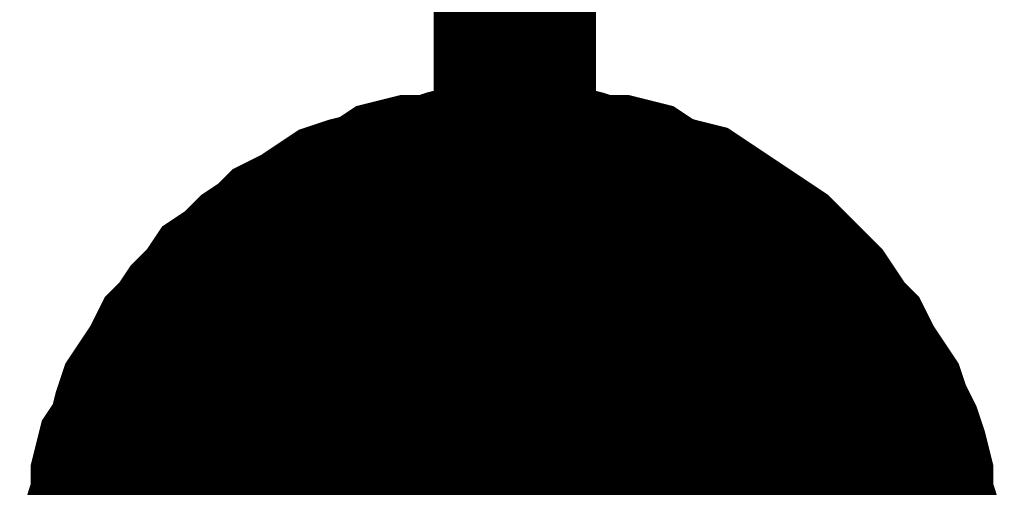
# Model space of a CAD drawing. Extents: x 0 to 17, y 0 to 11.
# Tile 36 of 49: x 5.7644 to 5.836, y 8.8064 to 8.8404. Entities that reach past the tile are written whole.
import ezdxf

# ---------------------------------------------------------------- set-up
doc = ezdxf.new("R2010")
doc.units = 0
doc.layers.add('SHEET', color=255, linetype='CONTINUOUS')

msp = doc.modelspace()

# ---------------------------------------------------------------- linework, layer by layer
at = {"layer": 'SHEET'}
for points, const_width in [([(5.800387, 9.049971), (5.800387, 8.799683)], 0.0118), ([(5.77029, 8.799683), (5.77029, 8.801267), (5.77029, 8.802851), (5.770686, 8.804435), (5.771082, 8.805624), (5.771082, 8.807208), (5.771478, 8.808792), (5.77227, 8.80998), (5.772666, 8.811564), (5.773062, 8.812752), (5.773854, 8.81394), (5.774646, 8.815128), (5.775438, 8.816712), (5.77623, 8.817504), (5.777022, 8.818692), (5.77821, 8.81988), (5.779002, 8.821069), (5.78019, 8.821861), (5.781378, 8.823049), (5.782566, 8.823841), (5.783358, 8.824633), (5.784942, 8.825425), (5.78613, 8.826217), (5.787318, 8.827009), (5.788506, 8.827405), (5.79009, 8.827801), (5.791278, 8.828593), (5.792862, 8.828989), (5.794447, 8.828989), (5.795635, 8.829385), (5.797219, 8.829781), (5.798803, 8.829781), (5.800387, 8.829781)], 0.0118), ([(5.77029, 8.799683), (5.77029, 8.801267), (5.77029, 8.802851), (5.770686, 8.804435), (5.771082, 8.805624), (5.771082, 8.807208), (5.771478, 8.808792), (5.77227, 8.80998), (5.772666, 8.811564), (5.773062, 8.812752), (5.773854, 8.81394), (5.774646, 8.815128), (5.775438, 8.816712), (5.77623, 8.817504), (5.777022, 8.818692), (5.77821, 8.81988), (5.779002, 8.821069), (5.78019, 8.821861), (5.781378, 8.823049), (5.782566, 8.823841), (5.783358, 8.824633), (5.784942, 8.825425), (5.78613, 8.826217), (5.787318, 8.827009), (5.788506, 8.827405), (5.79009, 8.827801), (5.791278, 8.828593), (5.792862, 8.828989), (5.794447, 8.828989), (5.795635, 8.829385), (5.797219, 8.829781), (5.798803, 8.829781), (5.800387, 8.829781)], 0.0118), ([(5.77029, 8.799683), (5.77029, 8.801267), (5.77029, 8.802851), (5.770686, 8.804435), (5.771082, 8.805624), (5.771082, 8.807208), (5.771478, 8.808792), (5.77227, 8.80998), (5.772666, 8.811564), (5.773062, 8.812752), (5.773854, 8.81394), (5.774646, 8.815128), (5.775438, 8.816712), (5.77623, 8.817504), (5.777022, 8.818692), (5.77821, 8.81988), (5.779002, 8.821069), (5.78019, 8.821861), (5.781378, 8.823049), (5.782566, 8.823841), (5.783358, 8.824633), (5.784942, 8.825425), (5.78613, 8.826217), (5.787318, 8.827009), (5.788506, 8.827405), (5.79009, 8.827801), (5.791278, 8.828593), (5.792862, 8.828989), (5.794447, 8.828989), (5.795635, 8.829385), (5.797219, 8.829781), (5.798803, 8.829781), (5.800387, 8.829781)], 0.0118), ([(5.77029, 8.799683), (5.77029, 8.801267), (5.77029, 8.802851), (5.770686, 8.804435), (5.771082, 8.805624), (5.771082, 8.807208), (5.771478, 8.808792), (5.77227, 8.80998), (5.772666, 8.811564), (5.773062, 8.812752), (5.773854, 8.81394), (5.774646, 8.815128), (5.775438, 8.816712), (5.77623, 8.817504), (5.777022, 8.818692), (5.77821, 8.81988), (5.779002, 8.821069), (5.78019, 8.821861), (5.781378, 8.823049), (5.782566, 8.823841), (5.783358, 8.824633), (5.784942, 8.825425), (5.78613, 8.826217), (5.787318, 8.827009), (5.788506, 8.827405), (5.79009, 8.827801), (5.791278, 8.828593), (5.792862, 8.828989), (5.794447, 8.828989), (5.795635, 8.829385), (5.797219, 8.829781), (5.798803, 8.829781), (5.800387, 8.829781)], 0.0118), ([(5.77029, 8.799683), (5.77029, 8.801267), (5.77029, 8.802851), (5.770686, 8.804435), (5.771082, 8.805624), (5.771082, 8.807208), (5.771478, 8.808792), (5.77227, 8.80998), (5.772666, 8.811564), (5.773062, 8.812752), (5.773854, 8.81394), (5.774646, 8.815128), (5.775438, 8.816712), (5.77623, 8.817504), (5.777022, 8.818692), (5.77821, 8.81988), (5.779002, 8.821069), (5.78019, 8.821861), (5.781378, 8.823049), (5.782566, 8.823841), (5.783358, 8.824633), (5.784942, 8.825425), (5.78613, 8.826217), (5.787318, 8.827009), (5.788506, 8.827405), (5.79009, 8.827801), (5.791278, 8.828593), (5.792862, 8.828989), (5.794447, 8.828989), (5.795635, 8.829385), (5.797219, 8.829781), (5.798803, 8.829781), (5.800387, 8.829781)], 0.0118), ([(5.77029, 8.799683), (5.77029, 8.801267), (5.77029, 8.802851), (5.770686, 8.804435), (5.771082, 8.805624), (5.771082, 8.807208), (5.771478, 8.808792), (5.77227, 8.80998), (5.772666, 8.811564), (5.773062, 8.812752), (5.773854, 8.81394), (5.774646, 8.815128), (5.775438, 8.816712), (5.77623, 8.817504), (5.777022, 8.818692), (5.77821, 8.81988), (5.779002, 8.821069), (5.78019, 8.821861), (5.781378, 8.823049), (5.782566, 8.823841), (5.783358, 8.824633), (5.784942, 8.825425), (5.78613, 8.826217), (5.787318, 8.827009), (5.788506, 8.827405), (5.79009, 8.827801), (5.791278, 8.828593), (5.792862, 8.828989), (5.794447, 8.828989), (5.795635, 8.829385), (5.797219, 8.829781), (5.798803, 8.829781), (5.800387, 8.829781)], 0.0118), ([(5.77029, 8.799683), (5.77029, 8.801267), (5.77029, 8.802851), (5.770686, 8.804435), (5.771082, 8.805624), (5.771082, 8.807208), (5.771478, 8.808792), (5.77227, 8.80998), (5.772666, 8.811564), (5.773062, 8.812752), (5.773854, 8.81394), (5.774646, 8.815128), (5.775438, 8.816712), (5.77623, 8.817504), (5.777022, 8.818692), (5.77821, 8.81988), (5.779002, 8.821069), (5.78019, 8.821861), (5.781378, 8.823049), (5.782566, 8.823841), (5.783358, 8.824633), (5.784942, 8.825425), (5.78613, 8.826217), (5.787318, 8.827009), (5.788506, 8.827405), (5.79009, 8.827801), (5.791278, 8.828593), (5.792862, 8.828989), (5.794447, 8.828989), (5.795635, 8.829385), (5.797219, 8.829781), (5.798803, 8.829781), (5.800387, 8.829781)], 0.0118), ([(5.77029, 8.799683), (5.77029, 8.801267), (5.77029, 8.802851), (5.770686, 8.804435), (5.771082, 8.805624), (5.771082, 8.807208), (5.771478, 8.808792), (5.77227, 8.80998), (5.772666, 8.811564), (5.773062, 8.812752), (5.773854, 8.81394), (5.774646, 8.815128), (5.775438, 8.816712), (5.77623, 8.817504), (5.777022, 8.818692), (5.77821, 8.81988), (5.779002, 8.821069), (5.78019, 8.821861), (5.781378, 8.823049), (5.782566, 8.823841), (5.783358, 8.824633), (5.784942, 8.825425), (5.78613, 8.826217), (5.787318, 8.827009), (5.788506, 8.827405), (5.79009, 8.827801), (5.791278, 8.828593), (5.792862, 8.828989), (5.794447, 8.828989), (5.795635, 8.829385), (5.797219, 8.829781), (5.798803, 8.829781), (5.800387, 8.829781)], 0.0118), ([(5.77029, 8.799683), (5.77029, 8.801267), (5.77029, 8.802851), (5.770686, 8.804435), (5.771082, 8.805624), (5.771082, 8.807208), (5.771478, 8.808792), (5.77227, 8.80998), (5.772666, 8.811564), (5.773062, 8.812752), (5.773854, 8.81394), (5.774646, 8.815128), (5.775438, 8.816712), (5.77623, 8.817504), (5.777022, 8.818692), (5.77821, 8.81988), (5.779002, 8.821069), (5.78019, 8.821861), (5.781378, 8.823049), (5.782566, 8.823841), (5.783358, 8.824633), (5.784942, 8.825425), (5.78613, 8.826217), (5.787318, 8.827009), (5.788506, 8.827405), (5.79009, 8.827801), (5.791278, 8.828593), (5.792862, 8.828989), (5.794447, 8.828989), (5.795635, 8.829385), (5.797219, 8.829781), (5.798803, 8.829781), (5.800387, 8.829781)], 0.0118), ([(5.77029, 8.799683), (5.77029, 8.801267), (5.77029, 8.802851), (5.770686, 8.804435), (5.771082, 8.805624), (5.771082, 8.807208), (5.771478, 8.808792), (5.77227, 8.80998), (5.772666, 8.811564), (5.773062, 8.812752), (5.773854, 8.81394), (5.774646, 8.815128), (5.775438, 8.816712), (5.77623, 8.817504), (5.777022, 8.818692), (5.77821, 8.81988), (5.779002, 8.821069), (5.78019, 8.821861), (5.781378, 8.823049), (5.782566, 8.823841), (5.783358, 8.824633), (5.784942, 8.825425), (5.78613, 8.826217), (5.787318, 8.827009), (5.788506, 8.827405), (5.79009, 8.827801), (5.791278, 8.828593), (5.792862, 8.828989), (5.794447, 8.828989), (5.795635, 8.829385), (5.797219, 8.829781), (5.798803, 8.829781), (5.800387, 8.829781)], 0.0118), ([(5.800387, 8.829781), (5.800387, 8.829781)], 0.0118), ([(5.800387, 8.829781), (5.801971, 8.829781), (5.803555, 8.829781), (5.805139, 8.829385), (5.806327, 8.828989), (5.807911, 8.828989), (5.809495, 8.828593), (5.810683, 8.827801), (5.811871, 8.827405), (5.813455, 8.827009), (5.814643, 8.826217), (5.815831, 8.825425), (5.817019, 8.824633), (5.818207, 8.823841), (5.819395, 8.823049), (5.820583, 8.821861), (5.821375, 8.821069), (5.822563, 8.81988), (5.823355, 8.818692), (5.824147, 8.817504), (5.824939, 8.816712), (5.825731, 8.815128), (5.826523, 8.81394), (5.827316, 8.812752), (5.827712, 8.811564), (5.828504, 8.80998), (5.8289, 8.808792), (5.829296, 8.807208), (5.829296, 8.805624), (5.829692, 8.804435), (5.830088, 8.802851), (5.830088, 8.801267), (5.830088, 8.799683)], 0.0118), ([(5.800387, 8.829781), (5.800387, 8.829781)], 0.0118), ([(5.800387, 8.829781), (5.801971, 8.829781), (5.803555, 8.829781), (5.805139, 8.829385), (5.806327, 8.828989), (5.807911, 8.828989), (5.809495, 8.828593), (5.810683, 8.827801), (5.811871, 8.827405), (5.813455, 8.827009), (5.814643, 8.826217), (5.815831, 8.825425), (5.817019, 8.824633), (5.818207, 8.823841), (5.819395, 8.823049), (5.820583, 8.821861), (5.821375, 8.821069), (5.822563, 8.81988), (5.823355, 8.818692), (5.824147, 8.817504), (5.824939, 8.816712), (5.825731, 8.815128), (5.826523, 8.81394), (5.827316, 8.812752), (5.827712, 8.811564), (5.828504, 8.80998), (5.8289, 8.808792), (5.829296, 8.807208), (5.829296, 8.805624), (5.829692, 8.804435), (5.830088, 8.802851), (5.830088, 8.801267), (5.830088, 8.799683)], 0.0118), ([(5.800387, 8.829781), (5.800387, 8.829781)], 0.0118), ([(5.800387, 8.829781), (5.801971, 8.829781), (5.803555, 8.829781), (5.805139, 8.829385), (5.806327, 8.828989), (5.807911, 8.828989), (5.809495, 8.828593), (5.810683, 8.827801), (5.811871, 8.827405), (5.813455, 8.827009), (5.814643, 8.826217), (5.815831, 8.825425), (5.817019, 8.824633), (5.818207, 8.823841), (5.819395, 8.823049), (5.820583, 8.821861), (5.821375, 8.821069), (5.822563, 8.81988), (5.823355, 8.818692), (5.824147, 8.817504), (5.824939, 8.816712), (5.825731, 8.815128), (5.826523, 8.81394), (5.827316, 8.812752), (5.827712, 8.811564), (5.828504, 8.80998), (5.8289, 8.808792), (5.829296, 8.807208), (5.829296, 8.805624), (5.829692, 8.804435), (5.830088, 8.802851), (5.830088, 8.801267), (5.830088, 8.799683)], 0.0118), ([(5.800387, 8.829781), (5.800387, 8.829781)], 0.0118), ([(5.800387, 8.829781), (5.801971, 8.829781), (5.803555, 8.829781), (5.805139, 8.829385), (5.806327, 8.828989), (5.807911, 8.828989), (5.809495, 8.828593), (5.810683, 8.827801), (5.811871, 8.827405), (5.813455, 8.827009), (5.814643, 8.826217), (5.815831, 8.825425), (5.817019, 8.824633), (5.818207, 8.823841), (5.819395, 8.823049), (5.820583, 8.821861), (5.821375, 8.821069), (5.822563, 8.81988), (5.823355, 8.818692), (5.824147, 8.817504), (5.824939, 8.816712), (5.825731, 8.815128), (5.826523, 8.81394), (5.827316, 8.812752), (5.827712, 8.811564), (5.828504, 8.80998), (5.8289, 8.808792), (5.829296, 8.807208), (5.829296, 8.805624), (5.829692, 8.804435), (5.830088, 8.802851), (5.830088, 8.801267), (5.830088, 8.799683)], 0.0118), ([(5.800387, 8.829781), (5.800387, 8.829781)], 0.0118), ([(5.800387, 8.829781), (5.801971, 8.829781), (5.803555, 8.829781), (5.805139, 8.829385), (5.806327, 8.828989), (5.807911, 8.828989), (5.809495, 8.828593), (5.810683, 8.827801), (5.811871, 8.827405), (5.813455, 8.827009), (5.814643, 8.826217), (5.815831, 8.825425), (5.817019, 8.824633), (5.818207, 8.823841), (5.819395, 8.823049), (5.820583, 8.821861), (5.821375, 8.821069), (5.822563, 8.81988), (5.823355, 8.818692), (5.824147, 8.817504), (5.824939, 8.816712), (5.825731, 8.815128), (5.826523, 8.81394), (5.827316, 8.812752), (5.827712, 8.811564), (5.828504, 8.80998), (5.8289, 8.808792), (5.829296, 8.807208), (5.829296, 8.805624), (5.829692, 8.804435), (5.830088, 8.802851), (5.830088, 8.801267), (5.830088, 8.799683)], 0.0118), ([(5.800387, 8.829781), (5.800387, 8.829781)], 0.0118), ([(5.800387, 8.829781), (5.801971, 8.829781), (5.803555, 8.829781), (5.805139, 8.829385), (5.806327, 8.828989), (5.807911, 8.828989), (5.809495, 8.828593), (5.810683, 8.827801), (5.811871, 8.827405), (5.813455, 8.827009), (5.814643, 8.826217), (5.815831, 8.825425), (5.817019, 8.824633), (5.818207, 8.823841), (5.819395, 8.823049), (5.820583, 8.821861), (5.821375, 8.821069), (5.822563, 8.81988), (5.823355, 8.818692), (5.824147, 8.817504), (5.824939, 8.816712), (5.825731, 8.815128), (5.826523, 8.81394), (5.827316, 8.812752), (5.827712, 8.811564), (5.828504, 8.80998), (5.8289, 8.808792), (5.829296, 8.807208), (5.829296, 8.805624), (5.829692, 8.804435), (5.830088, 8.802851), (5.830088, 8.801267), (5.830088, 8.799683)], 0.0118), ([(5.800387, 8.829781), (5.800387, 8.829781)], 0.0118), ([(5.800387, 8.829781), (5.801971, 8.829781), (5.803555, 8.829781), (5.805139, 8.829385), (5.806327, 8.828989), (5.807911, 8.828989), (5.809495, 8.828593), (5.810683, 8.827801), (5.811871, 8.827405), (5.813455, 8.827009), (5.814643, 8.826217), (5.815831, 8.825425), (5.817019, 8.824633), (5.818207, 8.823841), (5.819395, 8.823049), (5.820583, 8.821861), (5.821375, 8.821069), (5.822563, 8.81988), (5.823355, 8.818692), (5.824147, 8.817504), (5.824939, 8.816712), (5.825731, 8.815128), (5.826523, 8.81394), (5.827316, 8.812752), (5.827712, 8.811564), (5.828504, 8.80998), (5.8289, 8.808792), (5.829296, 8.807208), (5.829296, 8.805624), (5.829692, 8.804435), (5.830088, 8.802851), (5.830088, 8.801267), (5.830088, 8.799683)], 0.0118), ([(5.800387, 8.829781), (5.800387, 8.829781)], 0.0118), ([(5.800387, 8.829781), (5.801971, 8.829781), (5.803555, 8.829781), (5.805139, 8.829385), (5.806327, 8.828989), (5.807911, 8.828989), (5.809495, 8.828593), (5.810683, 8.827801), (5.811871, 8.827405), (5.813455, 8.827009), (5.814643, 8.826217), (5.815831, 8.825425), (5.817019, 8.824633), (5.818207, 8.823841), (5.819395, 8.823049), (5.820583, 8.821861), (5.821375, 8.821069), (5.822563, 8.81988), (5.823355, 8.818692), (5.824147, 8.817504), (5.824939, 8.816712), (5.825731, 8.815128), (5.826523, 8.81394), (5.827316, 8.812752), (5.827712, 8.811564), (5.828504, 8.80998), (5.8289, 8.808792), (5.829296, 8.807208), (5.829296, 8.805624), (5.829692, 8.804435), (5.830088, 8.802851), (5.830088, 8.801267), (5.830088, 8.799683)], 0.0118), ([(5.800387, 8.829781), (5.800387, 8.829781)], 0.0118), ([(5.800387, 8.829781), (5.801971, 8.829781), (5.803555, 8.829781), (5.805139, 8.829385), (5.806327, 8.828989), (5.807911, 8.828989), (5.809495, 8.828593), (5.810683, 8.827801), (5.811871, 8.827405), (5.813455, 8.827009), (5.814643, 8.826217), (5.815831, 8.825425), (5.817019, 8.824633), (5.818207, 8.823841), (5.819395, 8.823049), (5.820583, 8.821861), (5.821375, 8.821069), (5.822563, 8.81988), (5.823355, 8.818692), (5.824147, 8.817504), (5.824939, 8.816712), (5.825731, 8.815128), (5.826523, 8.81394), (5.827316, 8.812752), (5.827712, 8.811564), (5.828504, 8.80998), (5.8289, 8.808792), (5.829296, 8.807208), (5.829296, 8.805624), (5.829692, 8.804435), (5.830088, 8.802851), (5.830088, 8.801267), (5.830088, 8.799683)], 0.0118), ([(5.800387, 8.829781), (5.800387, 8.829781)], 0.0118), ([(5.800387, 8.829781), (5.801971, 8.829781), (5.803555, 8.829781), (5.805139, 8.829385), (5.806327, 8.828989), (5.807911, 8.828989), (5.809495, 8.828593), (5.810683, 8.827801), (5.811871, 8.827405), (5.813455, 8.827009), (5.814643, 8.826217), (5.815831, 8.825425), (5.817019, 8.824633), (5.818207, 8.823841), (5.819395, 8.823049), (5.820583, 8.821861), (5.821375, 8.821069), (5.822563, 8.81988), (5.823355, 8.818692), (5.824147, 8.817504), (5.824939, 8.816712), (5.825731, 8.815128), (5.826523, 8.81394), (5.827316, 8.812752), (5.827712, 8.811564), (5.828504, 8.80998), (5.8289, 8.808792), (5.829296, 8.807208), (5.829296, 8.805624), (5.829692, 8.804435), (5.830088, 8.802851), (5.830088, 8.801267), (5.830088, 8.799683)], 0.0118), ([(5.77029, 8.802851), (5.770686, 8.804435), (5.771082, 8.805624), (5.771082, 8.807208), (5.771478, 8.808792), (5.77227, 8.80998), (5.772666, 8.811564), (5.773062, 8.812752), (5.773854, 8.81394), (5.774646, 8.815128), (5.775438, 8.816712), (5.77623, 8.817504), (5.777022, 8.818692), (5.77821, 8.81988), (5.779002, 8.821069), (5.78019, 8.821861), (5.781378, 8.823049), (5.782566, 8.823841), (5.783358, 8.824633), (5.784942, 8.825425), (5.78613, 8.826217), (5.787318, 8.827009), (5.788506, 8.827405), (5.79009, 8.827801), (5.791278, 8.828593), (5.792862, 8.828989), (5.794447, 8.828989), (5.795635, 8.829385), (5.797219, 8.829781), (5.798803, 8.829781), (5.800387, 8.829781)], 0.0039), ([(5.77029, 8.802851), (5.770686, 8.804435), (5.771082, 8.805624), (5.771082, 8.807208), (5.771478, 8.808792), (5.77227, 8.80998), (5.772666, 8.811564), (5.773062, 8.812752), (5.773854, 8.81394), (5.774646, 8.815128), (5.775438, 8.816712), (5.77623, 8.817504), (5.777022, 8.818692), (5.77821, 8.81988), (5.779002, 8.821069), (5.78019, 8.821861), (5.781378, 8.823049), (5.782566, 8.823841), (5.783358, 8.824633), (5.784942, 8.825425), (5.78613, 8.826217), (5.787318, 8.827009), (5.788506, 8.827405), (5.79009, 8.827801), (5.791278, 8.828593), (5.792862, 8.828989), (5.794447, 8.828989), (5.795635, 8.829385), (5.797219, 8.829781), (5.798803, 8.829781), (5.800387, 8.829781)], 0.0039), ([(5.77029, 8.802851), (5.770686, 8.804435), (5.771082, 8.805624), (5.771082, 8.807208), (5.771478, 8.808792), (5.77227, 8.80998), (5.772666, 8.811564), (5.773062, 8.812752), (5.773854, 8.81394), (5.774646, 8.815128), (5.775438, 8.816712), (5.77623, 8.817504), (5.777022, 8.818692), (5.77821, 8.81988), (5.779002, 8.821069), (5.78019, 8.821861), (5.781378, 8.823049), (5.782566, 8.823841), (5.783358, 8.824633), (5.784942, 8.825425), (5.78613, 8.826217), (5.787318, 8.827009), (5.788506, 8.827405), (5.79009, 8.827801), (5.791278, 8.828593), (5.792862, 8.828989), (5.794447, 8.828989), (5.795635, 8.829385), (5.797219, 8.829781), (5.798803, 8.829781), (5.800387, 8.829781)], 0.0039), ([(5.77029, 8.802851), (5.770686, 8.804435), (5.771082, 8.805624), (5.771082, 8.807208), (5.771478, 8.808792), (5.77227, 8.80998), (5.772666, 8.811564), (5.773062, 8.812752), (5.773854, 8.81394), (5.774646, 8.815128), (5.775438, 8.816712), (5.77623, 8.817504), (5.777022, 8.818692), (5.77821, 8.81988), (5.779002, 8.821069), (5.78019, 8.821861), (5.781378, 8.823049), (5.782566, 8.823841), (5.783358, 8.824633), (5.784942, 8.825425), (5.78613, 8.826217), (5.787318, 8.827009), (5.788506, 8.827405), (5.79009, 8.827801), (5.791278, 8.828593), (5.792862, 8.828989), (5.794447, 8.828989), (5.795635, 8.829385), (5.797219, 8.829781), (5.798803, 8.829781), (5.800387, 8.829781)], 0.0039), ([(5.77029, 8.802851), (5.770686, 8.804435), (5.771082, 8.805624), (5.771082, 8.807208), (5.771478, 8.808792), (5.77227, 8.80998), (5.772666, 8.811564), (5.773062, 8.812752), (5.773854, 8.81394), (5.774646, 8.815128), (5.775438, 8.816712), (5.77623, 8.817504), (5.777022, 8.818692), (5.77821, 8.81988), (5.779002, 8.821069), (5.78019, 8.821861), (5.781378, 8.823049), (5.782566, 8.823841), (5.783358, 8.824633), (5.784942, 8.825425), (5.78613, 8.826217), (5.787318, 8.827009), (5.788506, 8.827405), (5.79009, 8.827801), (5.791278, 8.828593), (5.792862, 8.828989), (5.794447, 8.828989), (5.795635, 8.829385), (5.797219, 8.829781), (5.798803, 8.829781), (5.800387, 8.829781)], 0.0039), ([(5.77029, 8.802851), (5.770686, 8.804435), (5.771082, 8.805624), (5.771082, 8.807208), (5.771478, 8.808792), (5.77227, 8.80998), (5.772666, 8.811564), (5.773062, 8.812752), (5.773854, 8.81394), (5.774646, 8.815128), (5.775438, 8.816712), (5.77623, 8.817504), (5.777022, 8.818692), (5.77821, 8.81988), (5.779002, 8.821069), (5.78019, 8.821861), (5.781378, 8.823049), (5.782566, 8.823841), (5.783358, 8.824633), (5.784942, 8.825425), (5.78613, 8.826217), (5.787318, 8.827009), (5.788506, 8.827405), (5.79009, 8.827801), (5.791278, 8.828593), (5.792862, 8.828989), (5.794447, 8.828989), (5.795635, 8.829385), (5.797219, 8.829781), (5.798803, 8.829781), (5.800387, 8.829781)], 0.0039), ([(5.77029, 8.802851), (5.770686, 8.804435), (5.771082, 8.805624), (5.771082, 8.807208), (5.771478, 8.808792), (5.77227, 8.80998), (5.772666, 8.811564), (5.773062, 8.812752), (5.773854, 8.81394), (5.774646, 8.815128), (5.775438, 8.816712), (5.77623, 8.817504), (5.777022, 8.818692), (5.77821, 8.81988), (5.779002, 8.821069), (5.78019, 8.821861), (5.781378, 8.823049), (5.782566, 8.823841), (5.783358, 8.824633), (5.784942, 8.825425), (5.78613, 8.826217), (5.787318, 8.827009), (5.788506, 8.827405), (5.79009, 8.827801), (5.791278, 8.828593), (5.792862, 8.828989), (5.794447, 8.828989), (5.795635, 8.829385), (5.797219, 8.829781), (5.798803, 8.829781), (5.800387, 8.829781)], 0.0039), ([(5.77029, 8.802851), (5.770686, 8.804435), (5.771082, 8.805624), (5.771082, 8.807208), (5.771478, 8.808792), (5.77227, 8.80998), (5.772666, 8.811564), (5.773062, 8.812752), (5.773854, 8.81394), (5.774646, 8.815128), (5.775438, 8.816712), (5.77623, 8.817504), (5.777022, 8.818692), (5.77821, 8.81988), (5.779002, 8.821069), (5.78019, 8.821861), (5.781378, 8.823049), (5.782566, 8.823841), (5.783358, 8.824633), (5.784942, 8.825425), (5.78613, 8.826217), (5.787318, 8.827009), (5.788506, 8.827405), (5.79009, 8.827801), (5.791278, 8.828593), (5.792862, 8.828989), (5.794447, 8.828989), (5.795635, 8.829385), (5.797219, 8.829781), (5.798803, 8.829781), (5.800387, 8.829781)], 0.0039), ([(5.77029, 8.802851), (5.770686, 8.804435), (5.771082, 8.805624), (5.771082, 8.807208), (5.771478, 8.808792), (5.77227, 8.80998), (5.772666, 8.811564), (5.773062, 8.812752), (5.773854, 8.81394), (5.774646, 8.815128), (5.775438, 8.816712), (5.77623, 8.817504), (5.777022, 8.818692), (5.77821, 8.81988), (5.779002, 8.821069), (5.78019, 8.821861), (5.781378, 8.823049), (5.782566, 8.823841), (5.783358, 8.824633), (5.784942, 8.825425), (5.78613, 8.826217), (5.787318, 8.827009), (5.788506, 8.827405), (5.79009, 8.827801), (5.791278, 8.828593), (5.792862, 8.828989), (5.794447, 8.828989), (5.795635, 8.829385), (5.797219, 8.829781), (5.798803, 8.829781), (5.800387, 8.829781)], 0.0039), ([(5.77029, 8.802851), (5.770686, 8.804435), (5.771082, 8.805624), (5.771082, 8.807208), (5.771478, 8.808792), (5.77227, 8.80998), (5.772666, 8.811564), (5.773062, 8.812752), (5.773854, 8.81394), (5.774646, 8.815128), (5.775438, 8.816712), (5.77623, 8.817504), (5.777022, 8.818692), (5.77821, 8.81988), (5.779002, 8.821069), (5.78019, 8.821861), (5.781378, 8.823049), (5.782566, 8.823841), (5.783358, 8.824633), (5.784942, 8.825425), (5.78613, 8.826217), (5.787318, 8.827009), (5.788506, 8.827405), (5.79009, 8.827801), (5.791278, 8.828593), (5.792862, 8.828989), (5.794447, 8.828989), (5.795635, 8.829385), (5.797219, 8.829781), (5.798803, 8.829781), (5.800387, 8.829781)], 0.0039), ([(5.800387, 8.829781), (5.800387, 8.829781)], 0.0039), ([(5.800387, 8.829781), (5.801971, 8.829781), (5.803555, 8.829781), (5.805139, 8.829385), (5.806327, 8.828989), (5.807911, 8.828989), (5.809495, 8.828593), (5.810683, 8.827801), (5.811871, 8.827405), (5.813455, 8.827009), (5.814643, 8.826217), (5.815831, 8.825425), (5.817019, 8.824633), (5.818207, 8.823841), (5.819395, 8.823049), (5.820583, 8.821861), (5.821375, 8.821069), (5.822563, 8.81988), (5.823355, 8.818692), (5.824147, 8.817504), (5.824939, 8.816712), (5.825731, 8.815128), (5.826523, 8.81394), (5.827316, 8.812752), (5.827712, 8.811564), (5.828504, 8.80998), (5.8289, 8.808792), (5.829296, 8.807208), (5.829296, 8.805624), (5.829692, 8.804435), (5.830088, 8.802851)], 0.0039), ([(5.800387, 8.829781), (5.800387, 8.829781)], 0.0039), ([(5.800387, 8.829781), (5.801971, 8.829781), (5.803555, 8.829781), (5.805139, 8.829385), (5.806327, 8.828989), (5.807911, 8.828989), (5.809495, 8.828593), (5.810683, 8.827801), (5.811871, 8.827405), (5.813455, 8.827009), (5.814643, 8.826217), (5.815831, 8.825425), (5.817019, 8.824633), (5.818207, 8.823841), (5.819395, 8.823049), (5.820583, 8.821861), (5.821375, 8.821069), (5.822563, 8.81988), (5.823355, 8.818692), (5.824147, 8.817504), (5.824939, 8.816712), (5.825731, 8.815128), (5.826523, 8.81394), (5.827316, 8.812752), (5.827712, 8.811564), (5.828504, 8.80998), (5.8289, 8.808792), (5.829296, 8.807208), (5.829296, 8.805624), (5.829692, 8.804435), (5.830088, 8.802851)], 0.0039), ([(5.800387, 8.829781), (5.800387, 8.829781)], 0.0039), ([(5.800387, 8.829781), (5.801971, 8.829781), (5.803555, 8.829781), (5.805139, 8.829385), (5.806327, 8.828989), (5.807911, 8.828989), (5.809495, 8.828593), (5.810683, 8.827801), (5.811871, 8.827405), (5.813455, 8.827009), (5.814643, 8.826217), (5.815831, 8.825425), (5.817019, 8.824633), (5.818207, 8.823841), (5.819395, 8.823049), (5.820583, 8.821861), (5.821375, 8.821069), (5.822563, 8.81988), (5.823355, 8.818692), (5.824147, 8.817504), (5.824939, 8.816712), (5.825731, 8.815128), (5.826523, 8.81394), (5.827316, 8.812752), (5.827712, 8.811564), (5.828504, 8.80998), (5.8289, 8.808792), (5.829296, 8.807208), (5.829296, 8.805624), (5.829692, 8.804435), (5.830088, 8.802851)], 0.0039), ([(5.800387, 8.829781), (5.800387, 8.829781)], 0.0039), ([(5.800387, 8.829781), (5.801971, 8.829781), (5.803555, 8.829781), (5.805139, 8.829385), (5.806327, 8.828989), (5.807911, 8.828989), (5.809495, 8.828593), (5.810683, 8.827801), (5.811871, 8.827405), (5.813455, 8.827009), (5.814643, 8.826217), (5.815831, 8.825425), (5.817019, 8.824633), (5.818207, 8.823841), (5.819395, 8.823049), (5.820583, 8.821861), (5.821375, 8.821069), (5.822563, 8.81988), (5.823355, 8.818692), (5.824147, 8.817504), (5.824939, 8.816712), (5.825731, 8.815128), (5.826523, 8.81394), (5.827316, 8.812752), (5.827712, 8.811564), (5.828504, 8.80998), (5.8289, 8.808792), (5.829296, 8.807208), (5.829296, 8.805624), (5.829692, 8.804435), (5.830088, 8.802851)], 0.0039), ([(5.800387, 8.829781), (5.800387, 8.829781)], 0.0039), ([(5.800387, 8.829781), (5.801971, 8.829781), (5.803555, 8.829781), (5.805139, 8.829385), (5.806327, 8.828989), (5.807911, 8.828989), (5.809495, 8.828593), (5.810683, 8.827801), (5.811871, 8.827405), (5.813455, 8.827009), (5.814643, 8.826217), (5.815831, 8.825425), (5.817019, 8.824633), (5.818207, 8.823841), (5.819395, 8.823049), (5.820583, 8.821861), (5.821375, 8.821069), (5.822563, 8.81988), (5.823355, 8.818692), (5.824147, 8.817504), (5.824939, 8.816712), (5.825731, 8.815128), (5.826523, 8.81394), (5.827316, 8.812752), (5.827712, 8.811564), (5.828504, 8.80998), (5.8289, 8.808792), (5.829296, 8.807208), (5.829296, 8.805624), (5.829692, 8.804435), (5.830088, 8.802851)], 0.0039), ([(5.800387, 8.829781), (5.800387, 8.829781)], 0.0039), ([(5.800387, 8.829781), (5.801971, 8.829781), (5.803555, 8.829781), (5.805139, 8.829385), (5.806327, 8.828989), (5.807911, 8.828989), (5.809495, 8.828593), (5.810683, 8.827801), (5.811871, 8.827405), (5.813455, 8.827009), (5.814643, 8.826217), (5.815831, 8.825425), (5.817019, 8.824633), (5.818207, 8.823841), (5.819395, 8.823049), (5.820583, 8.821861), (5.821375, 8.821069), (5.822563, 8.81988), (5.823355, 8.818692), (5.824147, 8.817504), (5.824939, 8.816712), (5.825731, 8.815128), (5.826523, 8.81394), (5.827316, 8.812752), (5.827712, 8.811564), (5.828504, 8.80998), (5.8289, 8.808792), (5.829296, 8.807208), (5.829296, 8.805624), (5.829692, 8.804435), (5.830088, 8.802851)], 0.0039), ([(5.800387, 8.829781), (5.800387, 8.829781)], 0.0039), ([(5.800387, 8.829781), (5.801971, 8.829781), (5.803555, 8.829781), (5.805139, 8.829385), (5.806327, 8.828989), (5.807911, 8.828989), (5.809495, 8.828593), (5.810683, 8.827801), (5.811871, 8.827405), (5.813455, 8.827009), (5.814643, 8.826217), (5.815831, 8.825425), (5.817019, 8.824633), (5.818207, 8.823841), (5.819395, 8.823049), (5.820583, 8.821861), (5.821375, 8.821069), (5.822563, 8.81988), (5.823355, 8.818692), (5.824147, 8.817504), (5.824939, 8.816712), (5.825731, 8.815128), (5.826523, 8.81394), (5.827316, 8.812752), (5.827712, 8.811564), (5.828504, 8.80998), (5.8289, 8.808792), (5.829296, 8.807208), (5.829296, 8.805624), (5.829692, 8.804435), (5.830088, 8.802851)], 0.0039), ([(5.800387, 8.829781), (5.800387, 8.829781)], 0.0039), ([(5.800387, 8.829781), (5.801971, 8.829781), (5.803555, 8.829781), (5.805139, 8.829385), (5.806327, 8.828989), (5.807911, 8.828989), (5.809495, 8.828593), (5.810683, 8.827801), (5.811871, 8.827405), (5.813455, 8.827009), (5.814643, 8.826217), (5.815831, 8.825425), (5.817019, 8.824633), (5.818207, 8.823841), (5.819395, 8.823049), (5.820583, 8.821861), (5.821375, 8.821069), (5.822563, 8.81988), (5.823355, 8.818692), (5.824147, 8.817504), (5.824939, 8.816712), (5.825731, 8.815128), (5.826523, 8.81394), (5.827316, 8.812752), (5.827712, 8.811564), (5.828504, 8.80998), (5.8289, 8.808792), (5.829296, 8.807208), (5.829296, 8.805624), (5.829692, 8.804435), (5.830088, 8.802851)], 0.0039), ([(5.800387, 8.829781), (5.800387, 8.829781)], 0.0039), ([(5.800387, 8.829781), (5.801971, 8.829781), (5.803555, 8.829781), (5.805139, 8.829385), (5.806327, 8.828989), (5.807911, 8.828989), (5.809495, 8.828593), (5.810683, 8.827801), (5.811871, 8.827405), (5.813455, 8.827009), (5.814643, 8.826217), (5.815831, 8.825425), (5.817019, 8.824633), (5.818207, 8.823841), (5.819395, 8.823049), (5.820583, 8.821861), (5.821375, 8.821069), (5.822563, 8.81988), (5.823355, 8.818692), (5.824147, 8.817504), (5.824939, 8.816712), (5.825731, 8.815128), (5.826523, 8.81394), (5.827316, 8.812752), (5.827712, 8.811564), (5.828504, 8.80998), (5.8289, 8.808792), (5.829296, 8.807208), (5.829296, 8.805624), (5.829692, 8.804435), (5.830088, 8.802851)], 0.0039), ([(5.800387, 8.829781), (5.800387, 8.829781)], 0.0039), ([(5.800387, 8.829781), (5.801971, 8.829781), (5.803555, 8.829781), (5.805139, 8.829385), (5.806327, 8.828989), (5.807911, 8.828989), (5.809495, 8.828593), (5.810683, 8.827801), (5.811871, 8.827405), (5.813455, 8.827009), (5.814643, 8.826217), (5.815831, 8.825425), (5.817019, 8.824633), (5.818207, 8.823841), (5.819395, 8.823049), (5.820583, 8.821861), (5.821375, 8.821069), (5.822563, 8.81988), (5.823355, 8.818692), (5.824147, 8.817504), (5.824939, 8.816712), (5.825731, 8.815128), (5.826523, 8.81394), (5.827316, 8.812752), (5.827712, 8.811564), (5.828504, 8.80998), (5.8289, 8.808792), (5.829296, 8.807208), (5.829296, 8.805624), (5.829692, 8.804435), (5.830088, 8.802851)], 0.0039)]:
    msp.add_lwpolyline(points, dxfattribs=dict(at, const_width=const_width))
at = {"layer": 'SHEET', "const_width": 0.03}
msp.add_lwpolyline([(5.785, 8.8, 1), (5.815, 8.8, 1)], format="xyb", close=True, dxfattribs=at)

doc.saveas('drawing.dxf')
